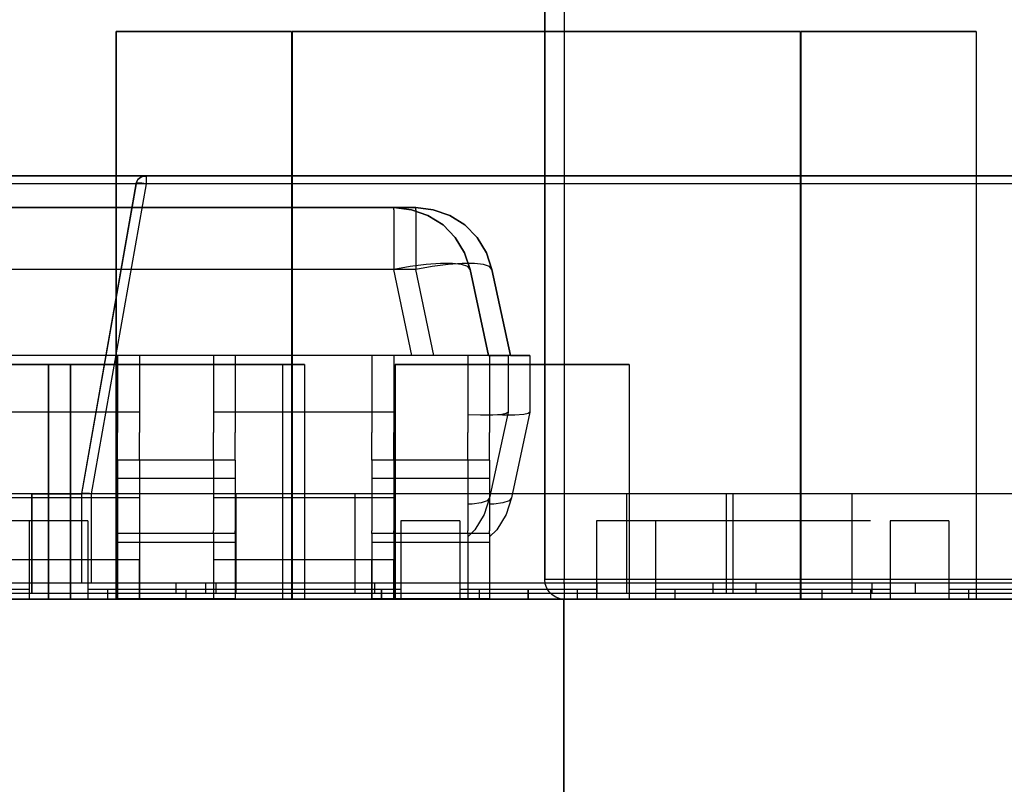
# Model space of a CAD drawing. Header units: inches. Extents: x 0 to 297, y -210 to 0.
# Tile 41 of 82: x 143.387 to 144.645, y -177.177 to -176.2. Entities that reach past the tile are written whole.
import ezdxf

# ---------------------------------------------------------------- set-up
doc = ezdxf.new("R2010")
doc.units = ezdxf.units.IN
doc.header["$MEASUREMENT"] = 0

msp = doc.modelspace()

# ---------------------------------------------------------------- linework, layer by layer
at = {"color": 18, "true_color": 0x000000}
for p, q in [((144.058, -176.9151), (144.058, -176.0651)), ((144.058, -176.0651), (144.058, -176.9151)), ((144.083, -176.0651), (144.083, -176.9151)), ((143.5103, -176.2151), (143.7343, -176.2151)), ((143.5103, -176.9401), (143.5103, -176.2151)), ((143.5103, -176.2151), (143.5103, -176.9401)), ((143.7343, -176.2151), (143.5103, -176.2151)), ((143.7343, -176.2151), (143.7343, -176.9401)), ((143.7343, -176.2151), (143.7343, -176.9401)), ((143.7353, -176.2151), (144.3843, -176.2151)), ((143.7353, -176.9401), (143.7353, -176.2151)), ((143.7353, -176.2151), (143.7353, -176.9401)), ((144.3843, -176.2151), (143.7353, -176.2151)), ((144.3843, -176.2151), (144.3843, -176.9401)), ((144.3843, -176.2151), (144.3843, -176.9401)), ((144.3853, -176.2151), (144.6093, -176.2151)), ((144.3853, -176.9401), (144.3853, -176.2151)), ((144.3853, -176.2151), (144.3853, -176.9401)), ((144.6093, -176.2151), (144.3853, -176.2151)), ((144.6093, -176.2151), (144.6093, -176.9401)), ((144.6093, -176.2151), (144.6093, -176.9401)), ((142.4796, -176.3991), (145.2616, -176.3991)), ((145.2616, -176.3991), (142.4796, -176.3991)), ((143.5362, -176.4091), (143.5367, -176.4066)), ((143.5367, -176.4066), (143.5362, -176.4096)), ((143.5367, -176.4066), (143.5382, -176.4041)), ((143.5382, -176.4041), (143.5367, -176.4066)), ((143.5382, -176.4041), (143.5402, -176.4021)), ((143.5402, -176.4021), (143.5382, -176.4041)), ((143.5402, -176.4021), (143.5427, -176.4006)), ((143.5427, -176.4006), (143.5402, -176.4021)), ((143.5427, -176.4006), (143.5457, -176.3996)), ((143.5457, -176.3996), (143.5427, -176.4006)), ((143.5487, -176.3991), (143.5457, -176.3996)), ((143.5457, -176.3996), (143.5487, -176.3996)), ((143.5487, -176.3996), (143.5487, -176.3991)), ((143.5487, -176.3991), (145.8352, -176.3991)), ((145.8352, -176.3991), (143.5487, -176.3991)), ((143.5487, -176.3996), (143.5487, -176.3991)), ((143.5487, -176.3996), (143.5487, -176.4006)), ((143.5487, -176.4006), (143.5487, -176.4021)), ((143.5487, -176.4021), (143.5487, -176.4041)), ((143.5487, -176.4041), (143.5487, -176.4066)), ((143.5487, -176.4066), (143.5487, -176.4096)), ((145.2616, -176.4096), (142.4796, -176.4096)), ((143.5362, -176.4096), (143.4662, -176.8056)), ((143.4667, -176.8051), (143.5362, -176.4096)), ((143.5487, -176.4096), (143.4787, -176.8056)), ((143.5372, -176.4086), (143.5362, -176.4091)), ((143.5362, -176.4096), (143.5362, -176.4091)), ((143.5362, -176.4091), (143.5362, -176.4096)), ((143.5387, -176.4086), (143.5372, -176.4086)), ((143.5407, -176.4086), (143.5387, -176.4086)), ((143.5432, -176.4086), (143.5407, -176.4086)), ((143.5457, -176.4091), (143.5432, -176.4086)), ((143.5487, -176.4096), (143.5457, -176.4091)), ((145.8352, -176.4096), (143.5487, -176.4096)), ((141.6571, -176.4396), (143.8651, -176.4396)), ((143.8651, -176.4396), (141.6571, -176.4396)), ((141.6851, -176.4396), (143.8931, -176.4396)), ((143.8931, -176.4396), (141.6851, -176.4396)), ((143.8651, -176.4396), (143.8876, -176.4426)), ((143.8876, -176.4426), (143.8651, -176.4396)), ((143.8651, -176.4426), (143.8651, -176.4396)), ((143.8651, -176.4426), (143.8651, -176.4501)), ((143.8876, -176.4426), (143.9086, -176.4501)), ((143.9086, -176.4501), (143.8876, -176.4426)), ((143.8931, -176.4396), (143.9156, -176.4426)), ((143.9156, -176.4426), (143.8931, -176.4396)), ((143.8931, -176.4426), (143.8931, -176.4396)), ((143.8931, -176.4426), (143.8931, -176.4501)), ((143.9156, -176.4426), (143.9366, -176.4501)), ((143.9366, -176.4501), (143.9156, -176.4426)), ((143.8651, -176.4501), (143.8651, -176.4621)), ((143.8931, -176.4501), (143.8931, -176.4621)), ((143.9086, -176.4501), (143.9281, -176.4621)), ((143.9281, -176.4621), (143.9086, -176.4501)), ((143.9366, -176.4501), (143.9561, -176.4621)), ((143.9561, -176.4621), (143.9366, -176.4501)), ((143.8651, -176.4621), (143.8651, -176.4781)), ((143.8931, -176.4621), (143.8931, -176.4781)), ((143.9281, -176.4621), (143.9436, -176.4781)), ((143.9436, -176.4781), (143.9281, -176.4621)), ((143.9561, -176.4621), (143.9716, -176.4781)), ((143.9716, -176.4781), (143.9561, -176.4621)), ((143.8651, -176.4781), (143.8651, -176.4976)), ((143.8931, -176.4781), (143.8931, -176.4976)), ((143.9436, -176.4781), (143.9556, -176.4976)), ((143.9556, -176.4976), (143.9436, -176.4781)), ((143.9716, -176.4781), (143.9836, -176.4976)), ((143.9836, -176.4976), (143.9716, -176.4781)), ((143.8651, -176.4976), (143.8651, -176.5191)), ((143.8931, -176.4976), (143.8931, -176.5191)), ((143.9556, -176.4976), (143.9626, -176.5191)), ((143.9626, -176.5191), (143.9556, -176.4976)), ((143.9836, -176.4976), (143.9906, -176.5191)), ((143.9906, -176.5191), (143.9836, -176.4976)), ((143.8651, -176.5191), (141.6571, -176.5191)), ((143.8931, -176.5191), (141.6851, -176.5191)), ((143.8861, -176.5151), (143.8651, -176.5191)), ((143.8881, -176.6286), (143.8651, -176.5191)), ((143.9066, -176.5126), (143.8861, -176.5151)), ((143.9141, -176.5151), (143.8931, -176.5191)), ((143.9161, -176.6286), (143.8931, -176.5191)), ((143.9246, -176.5111), (143.9066, -176.5126)), ((143.9346, -176.5126), (143.9141, -176.5151)), ((143.9401, -176.5111), (143.9246, -176.5111)), ((143.9526, -176.5111), (143.9346, -176.5126)), ((143.9516, -176.5126), (143.9401, -176.5111)), ((143.9596, -176.5151), (143.9516, -176.5126)), ((143.9681, -176.5111), (143.9526, -176.5111)), ((143.9626, -176.5191), (143.9596, -176.5151)), ((143.9626, -176.5191), (143.9861, -176.6286)), ((143.9861, -176.6286), (143.9626, -176.5191)), ((143.9796, -176.5126), (143.9681, -176.5111)), ((143.9876, -176.5151), (143.9796, -176.5126)), ((143.9906, -176.5191), (143.9876, -176.5151)), ((143.9906, -176.5191), (144.0141, -176.6286)), ((144.0141, -176.6286), (143.9906, -176.5191)), ((143.8371, -176.6286), (141.6846, -176.6286)), ((143.8651, -176.6286), (141.7126, -176.6286)), ((143.6346, -176.6286), (143.5121, -176.6286)), ((143.5121, -176.6286), (143.5121, -176.6331)), ((143.5121, -176.6331), (143.5121, -176.6461)), ((143.6626, -176.6286), (143.5401, -176.6286)), ((143.5401, -176.6286), (143.5401, -176.6331)), ((143.5401, -176.6331), (143.5401, -176.6461)), ((143.6346, -176.6286), (143.6346, -176.6331)), ((143.6346, -176.6331), (143.6346, -176.6461)), ((143.6626, -176.6286), (143.6626, -176.6331)), ((143.6626, -176.6331), (143.6626, -176.6461)), ((143.9596, -176.6286), (143.8371, -176.6286)), ((143.8371, -176.6286), (143.8371, -176.6331)), ((143.8371, -176.6331), (143.8371, -176.6461)), ((143.9876, -176.6286), (143.8651, -176.6286)), ((143.8651, -176.6286), (143.8651, -176.6331)), ((143.8651, -176.6331), (143.8651, -176.6461)), ((143.9736, -176.6286), (143.9596, -176.6286)), ((143.9596, -176.6286), (143.9596, -176.6331)), ((143.9596, -176.6331), (143.9596, -176.6461)), ((143.9891, -176.6286), (143.9736, -176.6286)), ((143.9861, -176.6286), (144.0111, -176.6286)), ((144.0016, -176.6286), (143.9876, -176.6286)), ((143.9876, -176.6286), (143.9876, -176.6331)), ((143.9876, -176.6331), (143.9876, -176.6461)), ((144.0011, -176.6286), (143.9891, -176.6286)), ((144.0086, -176.6286), (144.0011, -176.6286)), ((144.0171, -176.6286), (144.0016, -176.6286)), ((144.0111, -176.6286), (144.0086, -176.6286)), ((144.0111, -176.6286), (144.0111, -176.7011)), ((144.0111, -176.6286), (144.0111, -176.7011)), ((144.0141, -176.6286), (144.0391, -176.6286)), ((144.0291, -176.6286), (144.0171, -176.6286)), ((144.0366, -176.6286), (144.0291, -176.6286)), ((144.0391, -176.6286), (144.0366, -176.6286)), ((144.0391, -176.6286), (144.0391, -176.7011)), ((144.0391, -176.6286), (144.0391, -176.7011)), ((143.1248, -176.6401), (143.4238, -176.6401)), ((143.4238, -176.6401), (143.1248, -176.6401)), ((143.4238, -176.6401), (143.4238, -176.9401)), ((143.4238, -176.6401), (143.4238, -176.9401)), ((143.4241, -176.9401), (143.4241, -176.6401)), ((143.4241, -176.6401), (143.7231, -176.6401)), ((143.4241, -176.6401), (143.4241, -176.9401)), ((143.7231, -176.6401), (143.4241, -176.6401)), ((143.4521, -176.9401), (143.4521, -176.6401)), ((143.4521, -176.6401), (143.7511, -176.6401)), ((143.4521, -176.6401), (143.4521, -176.9401)), ((143.7511, -176.6401), (143.4521, -176.6401)), ((143.5121, -176.6461), (143.5121, -176.6671)), ((143.5401, -176.6461), (143.5401, -176.6671)), ((143.6346, -176.6461), (143.6346, -176.6671)), ((143.6626, -176.6461), (143.6626, -176.6671)), ((143.7231, -176.6401), (143.7231, -176.9401)), ((143.7231, -176.6401), (143.7231, -176.9401)), ((143.7511, -176.6401), (143.7511, -176.9401)), ((143.7511, -176.6401), (143.7511, -176.9401)), ((143.8371, -176.6461), (143.8371, -176.6671)), ((143.8651, -176.6461), (143.8651, -176.6671)), ((143.8668, -176.9401), (143.8668, -176.6401)), ((143.8668, -176.6401), (144.1658, -176.6401)), ((143.8668, -176.6401), (143.8668, -176.9401)), ((144.1658, -176.6401), (143.8668, -176.6401)), ((143.9596, -176.6461), (143.9596, -176.6671)), ((143.9876, -176.6461), (143.9876, -176.6671)), ((144.1658, -176.6401), (144.1658, -176.9401)), ((144.1658, -176.6401), (144.1658, -176.9401)), ((143.5121, -176.6671), (143.5121, -176.6946)), ((143.5401, -176.6671), (143.5401, -176.6946)), ((143.6346, -176.6671), (143.6346, -176.6946)), ((143.6626, -176.6671), (143.6626, -176.6946)), ((143.8371, -176.6671), (143.8371, -176.6946)), ((143.8651, -176.6671), (143.8651, -176.6946)), ((143.9596, -176.6671), (143.9596, -176.6946)), ((143.9876, -176.6671), (143.9876, -176.6946)), ((143.5121, -176.6946), (143.5121, -176.7271)), ((143.5401, -176.6946), (143.5401, -176.7271)), ((143.6346, -176.6946), (143.6346, -176.7271)), ((143.6626, -176.6946), (143.6626, -176.7271)), ((143.8371, -176.6946), (143.8371, -176.7271)), ((143.8651, -176.6946), (143.8651, -176.7271)), ((143.9596, -176.6946), (143.9596, -176.7271)), ((143.9876, -176.6946), (143.9876, -176.7271)), ((143.5121, -176.7011), (143.3096, -176.7011)), ((143.5401, -176.7011), (143.3376, -176.7011)), ((143.8371, -176.7011), (143.6346, -176.7011)), ((143.8651, -176.7011), (143.6626, -176.7011)), ((143.9761, -176.7051), (143.9596, -176.7046)), ((143.9916, -176.7051), (143.9761, -176.7051)), ((144.0111, -176.7011), (143.9876, -176.8106)), ((144.0111, -176.7011), (143.9876, -176.8106)), ((144.0041, -176.7051), (143.9876, -176.7046)), ((144.0031, -176.7041), (143.9916, -176.7051)), ((144.0086, -176.7031), (144.0031, -176.7041)), ((144.0196, -176.7051), (144.0041, -176.7051)), ((144.0111, -176.7011), (144.0086, -176.7031)), ((144.0111, -176.7011), (144.0111, -176.7011)), ((144.0391, -176.7011), (144.0156, -176.8106)), ((144.0391, -176.7011), (144.0156, -176.8106)), ((144.0311, -176.7041), (144.0196, -176.7051)), ((144.0366, -176.7031), (144.0311, -176.7041)), ((144.0391, -176.7011), (144.0366, -176.7031)), ((144.0391, -176.7011), (144.0391, -176.7011)), ((143.5121, -176.7626), (143.5121, -176.7271)), ((143.5401, -176.7626), (143.5401, -176.7271)), ((143.6346, -176.7626), (143.6346, -176.7271)), ((143.6626, -176.7626), (143.6626, -176.7271)), ((143.8371, -176.7626), (143.8371, -176.7271)), ((143.8651, -176.7626), (143.8651, -176.7271)), ((143.9596, -176.7626), (143.9596, -176.7271)), ((143.9876, -176.7626), (143.9876, -176.7271)), ((143.5121, -176.7626), (143.5121, -176.7861)), ((143.6346, -176.7626), (143.5121, -176.7626)), ((143.5401, -176.7626), (143.5401, -176.7861)), ((143.6626, -176.7626), (143.5401, -176.7626)), ((143.6346, -176.7626), (143.6346, -176.7861)), ((143.6626, -176.7626), (143.6626, -176.7861)), ((143.8371, -176.7626), (143.8371, -176.7861)), ((143.9596, -176.7626), (143.8371, -176.7626)), ((143.8651, -176.7626), (143.8651, -176.7861)), ((143.9876, -176.7626), (143.8651, -176.7626)), ((143.9596, -176.7626), (143.9596, -176.7861)), ((143.9876, -176.7626), (143.9876, -176.7861)), ((143.5121, -176.7861), (143.5121, -176.8041)), ((143.6346, -176.7861), (143.5121, -176.7861)), ((143.5401, -176.7861), (143.5401, -176.8041)), ((143.6626, -176.7861), (143.5401, -176.7861)), ((143.6346, -176.7861), (143.6346, -176.8041)), ((143.6626, -176.7861), (143.6626, -176.8041)), ((143.8371, -176.7861), (143.8371, -176.8041)), ((143.9596, -176.7861), (143.8371, -176.7861)), ((143.8651, -176.7861), (143.8651, -176.8041)), ((143.9876, -176.7861), (143.8651, -176.7861)), ((143.9596, -176.7861), (143.9596, -176.8041)), ((143.9876, -176.7861), (143.9876, -176.8041)), ((144.1626, -176.8056), (142.4101, -176.8056)), ((143.4027, -176.9326), (143.4027, -176.8056)), ((143.4027, -176.8056), (143.4662, -176.8056)), ((143.4027, -176.8056), (143.4027, -176.9326)), ((143.4662, -176.8056), (143.4027, -176.8056)), ((143.4662, -176.8056), (143.4667, -176.8051)), ((143.4667, -176.8051), (143.4662, -176.8056)), ((143.4662, -176.8056), (143.4662, -176.8056)), ((143.4662, -176.8056), (143.4662, -176.9196)), ((143.4677, -176.8051), (143.4667, -176.8051)), ((143.4692, -176.8051), (143.4677, -176.8051)), ((143.4712, -176.8051), (143.4692, -176.8051)), ((143.4737, -176.8051), (143.4712, -176.8051)), ((143.4762, -176.8051), (143.4737, -176.8051)), ((143.4787, -176.8056), (143.4762, -176.8051)), ((143.4787, -176.8056), (143.4787, -176.8056)), ((143.6632, -176.8056), (143.4787, -176.8056)), ((143.4787, -176.8056), (143.4787, -176.9196)), ((143.5121, -176.8041), (143.5121, -176.8206)), ((143.5401, -176.8041), (143.5401, -176.8206)), ((143.6346, -176.8041), (143.6346, -176.8206)), ((143.6626, -176.8041), (143.6626, -176.8206)), ((143.8152, -176.8056), (143.6632, -176.8056)), ((143.6632, -176.8056), (143.6632, -176.9326)), ((143.8152, -176.8056), (143.8152, -176.9326)), ((144.2982, -176.8056), (143.8152, -176.8056)), ((143.8371, -176.8041), (143.8371, -176.8206)), ((143.8651, -176.8041), (143.8651, -176.8206)), ((143.9596, -176.8041), (143.9596, -176.8206)), ((143.9876, -176.8041), (143.9876, -176.8206)), ((144.2896, -176.8056), (144.1626, -176.8056)), ((144.1626, -176.8056), (144.1626, -176.9326)), ((144.2896, -176.8056), (144.2896, -176.9326)), ((145.3311, -176.8056), (144.2896, -176.8056)), ((144.4502, -176.8056), (144.2982, -176.8056)), ((144.2982, -176.8056), (144.2982, -176.9326)), ((144.4502, -176.8056), (144.4502, -176.9326)), ((144.9332, -176.8056), (144.4502, -176.8056)), ((143.5121, -176.8106), (143.3096, -176.8106)), ((143.5401, -176.8106), (143.3376, -176.8106)), ((143.5121, -176.8206), (143.5121, -176.8346)), ((143.5401, -176.8206), (143.5401, -176.8346)), ((143.8371, -176.8106), (143.6346, -176.8106)), ((143.6346, -176.8206), (143.6346, -176.8346)), ((143.8651, -176.8106), (143.6626, -176.8106)), ((143.6626, -176.8206), (143.6626, -176.8346)), ((143.8371, -176.8206), (143.8371, -176.8346)), ((143.8651, -176.8206), (143.8651, -176.8346)), ((143.9651, -176.8186), (143.9596, -176.8186)), ((143.9596, -176.8206), (143.9596, -176.8346)), ((143.9766, -176.8171), (143.9651, -176.8186)), ((143.9846, -176.8146), (143.9766, -176.8171)), ((143.9876, -176.8106), (143.9806, -176.8321)), ((143.9876, -176.8106), (143.9806, -176.8321)), ((143.9876, -176.8106), (143.9846, -176.8146)), ((143.9931, -176.8186), (143.9876, -176.8186)), ((143.9876, -176.8206), (143.9876, -176.8346)), ((144.0046, -176.8171), (143.9931, -176.8186)), ((144.0126, -176.8146), (144.0046, -176.8171)), ((144.0156, -176.8106), (144.0086, -176.8321)), ((144.0156, -176.8106), (144.0086, -176.8321)), ((144.0156, -176.8106), (144.0126, -176.8146)), ((143.5121, -176.8346), (143.5121, -176.8456)), ((143.5401, -176.8346), (143.5401, -176.8456)), ((143.6346, -176.8346), (143.6346, -176.8456)), ((143.6626, -176.8346), (143.6626, -176.8456)), ((143.8371, -176.8346), (143.8371, -176.8456)), ((143.8651, -176.8346), (143.8651, -176.8456)), ((143.9596, -176.8346), (143.9596, -176.8456)), ((143.9806, -176.8321), (143.9686, -176.8516)), ((143.9806, -176.8321), (143.9686, -176.8516)), ((143.9876, -176.8346), (143.9876, -176.8456)), ((144.0086, -176.8321), (143.9966, -176.8516)), ((144.0086, -176.8321), (143.9966, -176.8516)), ((143.4743, -176.8401), (142.6493, -176.8401)), ((143.4743, -176.8401), (143.3993, -176.8401)), ((143.3993, -176.8401), (143.3993, -176.9276)), ((143.4743, -176.8401), (143.3993, -176.8401)), ((143.3993, -176.8401), (143.3993, -176.9401)), ((143.4743, -176.8401), (143.4743, -176.9276)), ((143.4743, -176.8401), (143.4743, -176.9401)), ((143.5121, -176.8456), (143.5121, -176.8526)), ((143.5401, -176.8456), (143.5401, -176.8526)), ((143.6346, -176.8456), (143.6346, -176.8526)), ((143.6626, -176.8456), (143.6626, -176.8526)), ((143.8371, -176.8456), (143.8371, -176.8526)), ((143.8651, -176.8456), (143.8651, -176.8526)), ((143.9493, -176.8401), (143.8743, -176.8401)), ((143.8743, -176.8401), (143.8743, -176.9276)), ((143.9493, -176.8401), (143.8743, -176.8401)), ((143.8743, -176.8401), (143.8743, -176.9401)), ((143.9493, -176.8401), (143.9493, -176.9276)), ((143.9493, -176.8401), (143.9493, -176.9401)), ((143.9596, -176.8456), (143.9596, -176.8526)), ((143.9876, -176.8456), (143.9876, -176.8526)), ((144.1993, -176.8401), (144.1243, -176.8401)), ((144.1243, -176.8401), (144.1243, -176.9276)), ((144.1993, -176.8401), (144.1243, -176.8401)), ((144.1243, -176.8401), (144.1243, -176.9401)), ((144.4743, -176.8401), (144.1243, -176.8401)), ((144.1993, -176.8401), (144.1993, -176.9276)), ((144.1993, -176.8401), (144.1993, -176.9401)), ((144.5743, -176.8401), (144.4993, -176.8401)), ((144.4993, -176.8401), (144.4993, -176.9276)), ((144.5243, -176.8401), (144.4993, -176.8401)), ((144.4993, -176.8401), (144.4993, -176.9401)), ((144.5743, -176.8401), (144.4993, -176.8401)), ((144.5743, -176.8401), (144.5743, -176.9276)), ((144.5743, -176.8401), (144.5743, -176.9401)), ((143.5121, -176.8526), (143.5121, -176.8561)), ((143.5121, -176.8561), (143.5121, -176.8676)), ((143.6346, -176.8561), (143.5121, -176.8561)), ((143.5401, -176.8526), (143.5401, -176.8561)), ((143.5401, -176.8561), (143.5401, -176.8676)), ((143.6626, -176.8561), (143.5401, -176.8561)), ((143.6346, -176.8561), (143.6346, -176.8526)), ((143.6346, -176.8561), (143.6346, -176.8676)), ((143.6626, -176.8561), (143.6626, -176.8526)), ((143.6626, -176.8561), (143.6626, -176.8676)), ((143.8371, -176.8561), (143.8371, -176.8526)), ((143.8371, -176.8561), (143.8371, -176.8676)), ((143.9596, -176.8561), (143.8371, -176.8561)), ((143.8651, -176.8561), (143.8651, -176.8526)), ((143.8651, -176.8561), (143.8651, -176.8676)), ((143.9876, -176.8561), (143.8651, -176.8561)), ((143.9686, -176.8516), (143.9596, -176.8606)), ((143.9686, -176.8516), (143.9596, -176.8606)), ((143.9596, -176.8561), (143.9596, -176.8526)), ((143.9596, -176.8561), (143.9596, -176.8676)), ((143.9966, -176.8516), (143.9876, -176.8606)), ((143.9966, -176.8516), (143.9876, -176.8606)), ((143.9876, -176.8561), (143.9876, -176.8526)), ((143.9876, -176.8561), (143.9876, -176.8676)), ((143.6346, -176.8676), (143.5121, -176.8676)), ((143.5121, -176.8676), (143.5121, -176.9396)), ((143.6626, -176.8676), (143.5401, -176.8676)), ((143.5401, -176.8676), (143.5401, -176.9396)), ((143.6346, -176.8676), (143.6346, -176.9396)), ((143.6626, -176.8676), (143.6626, -176.9396)), ((143.9596, -176.8676), (143.8371, -176.8676)), ((143.8371, -176.8676), (143.8371, -176.9396)), ((143.9876, -176.8676), (143.8651, -176.8676)), ((143.8651, -176.8676), (143.8651, -176.9396)), ((143.9596, -176.8606), (143.9596, -176.8676)), ((143.9596, -176.8676), (143.9596, -176.9396)), ((143.9596, -176.8676), (143.9596, -176.9396)), ((143.9876, -176.8606), (143.9876, -176.8676)), ((143.9876, -176.8676), (143.9876, -176.9396)), ((143.9876, -176.8676), (143.9876, -176.9396)), ((143.5121, -176.8896), (143.3096, -176.8896)), ((143.5121, -176.8896), (143.3096, -176.8896)), ((143.5401, -176.8896), (143.3376, -176.8896)), ((143.5401, -176.8896), (143.3376, -176.8896)), ((143.5121, -176.9396), (143.5121, -176.8896)), ((143.5401, -176.9396), (143.5401, -176.8896)), ((143.8371, -176.8896), (143.6346, -176.8896)), ((143.6346, -176.8896), (143.6346, -176.9396)), ((143.8371, -176.8896), (143.6346, -176.8896)), ((143.8651, -176.8896), (143.6626, -176.8896)), ((143.6626, -176.8896), (143.6626, -176.9396)), ((143.8651, -176.8896), (143.6626, -176.8896)), ((143.8371, -176.9396), (143.8371, -176.8896)), ((143.8651, -176.9396), (143.8651, -176.8896)), ((144.1626, -176.9196), (142.4101, -176.9196)), ((143.4667, -176.9196), (143.4662, -176.9196)), ((143.4672, -176.9196), (143.4667, -176.9196)), ((143.4787, -176.9196), (143.4667, -176.9196)), ((143.4687, -176.9196), (143.4672, -176.9196)), ((143.4712, -176.9196), (143.4687, -176.9196)), ((143.4732, -176.9196), (143.4712, -176.9196)), ((143.4762, -176.9196), (143.4732, -176.9196)), ((143.4787, -176.9196), (143.4762, -176.9196)), ((143.6632, -176.9196), (143.4787, -176.9196)), ((143.5867, -176.9196), (143.5867, -176.9326)), ((143.6247, -176.9196), (143.6247, -176.9326)), ((143.6377, -176.9196), (143.6377, -176.9326)), ((144.2982, -176.9196), (143.8152, -176.9196)), ((144.2982, -176.9196), (143.8152, -176.9196)), ((143.8407, -176.9196), (143.8407, -176.9326)), ((144.0585, -176.9206), (144.058, -176.9151)), ((144.0585, -176.9206), (144.058, -176.9151)), ((144.0585, -176.9151), (144.058, -176.9151)), ((144.0605, -176.9151), (144.0585, -176.9151)), ((144.0605, -176.9261), (144.0585, -176.9206)), ((144.0605, -176.9261), (144.0585, -176.9206)), ((144.0635, -176.9151), (144.0605, -176.9151)), ((144.0675, -176.9151), (144.0635, -176.9151)), ((144.072, -176.9151), (144.0675, -176.9151)), ((144.0775, -176.9151), (144.072, -176.9151)), ((144.083, -176.9151), (144.0775, -176.9151)), ((144.083, -176.9206), (144.083, -176.9151)), ((144.833, -176.9151), (144.083, -176.9151)), ((144.083, -176.9206), (144.083, -176.9261)), ((144.1246, -176.9196), (144.1246, -176.9326)), ((144.2727, -176.9196), (144.2727, -176.9326)), ((145.3311, -176.9196), (144.2896, -176.9196)), ((144.3276, -176.9196), (144.3276, -176.9326)), ((144.9332, -176.9196), (144.4502, -176.9196)), ((144.9332, -176.9196), (144.4502, -176.9196)), ((144.4757, -176.9196), (144.4757, -176.9326)), ((145.0391, -176.9196), (144.5311, -176.9196)), ((144.5311, -176.9196), (144.5311, -176.9326)), ((144.5311, -176.9196), (144.5311, -176.9326)), ((144.1246, -176.9326), (142.7021, -176.9326)), ((144.1246, -176.9326), (142.7021, -176.9326)), ((143.3993, -176.9276), (143.2243, -176.9276)), ((143.5867, -176.9326), (143.4027, -176.9326)), ((143.5867, -176.9326), (143.4027, -176.9326)), ((143.8743, -176.9276), (143.4743, -176.9276)), ((143.4993, -176.9276), (143.4993, -176.9401)), ((143.6247, -176.9326), (143.5867, -176.9326)), ((143.6247, -176.9326), (143.5867, -176.9326)), ((143.8493, -176.9276), (143.5993, -176.9276)), ((143.5993, -176.9276), (143.5993, -176.9401)), ((143.5993, -176.9276), (143.5993, -176.9401)), ((143.6377, -176.9326), (143.6247, -176.9326)), ((143.6632, -176.9326), (143.6247, -176.9326)), ((143.6632, -176.9326), (143.6377, -176.9326)), ((143.6632, -176.9326), (143.6377, -176.9326)), ((143.8152, -176.9326), (143.6632, -176.9326)), ((143.8152, -176.9326), (143.6632, -176.9326)), ((143.8407, -176.9326), (143.8152, -176.9326)), ((145.5682, -176.9326), (143.8152, -176.9326)), ((143.8407, -176.9326), (143.8152, -176.9326)), ((144.2727, -176.9326), (143.8407, -176.9326)), ((143.8493, -176.9401), (143.8493, -176.9276)), ((143.8493, -176.9276), (143.8493, -176.9401)), ((144.1243, -176.9276), (143.9493, -176.9276)), ((144.0368, -176.9276), (143.9743, -176.9276)), ((143.9743, -176.9276), (143.9743, -176.9401)), ((143.9743, -176.9276), (143.9743, -176.9401)), ((144.0368, -176.9401), (144.0368, -176.9276)), ((144.0368, -176.9276), (144.0368, -176.9401)), ((144.0635, -176.9306), (144.0605, -176.9261)), ((144.0635, -176.9306), (144.0605, -176.9261)), ((144.0675, -176.9346), (144.0635, -176.9306)), ((144.0675, -176.9346), (144.0635, -176.9306)), ((144.072, -176.9376), (144.0675, -176.9346)), ((144.072, -176.9376), (144.0675, -176.9346)), ((144.083, -176.9261), (144.083, -176.9306)), ((144.083, -176.9306), (144.083, -176.9346)), ((144.083, -176.9346), (144.083, -176.9376)), ((144.0993, -176.9276), (144.0993, -176.9401)), ((144.1626, -176.9326), (144.1246, -176.9326)), ((144.1626, -176.9326), (144.1246, -176.9326)), ((144.2896, -176.9326), (144.1626, -176.9326)), ((144.2896, -176.9326), (144.1626, -176.9326)), ((144.4993, -176.9276), (144.1993, -176.9276)), ((144.2243, -176.9276), (144.2243, -176.9401)), ((144.2982, -176.9326), (144.2727, -176.9326)), ((144.2982, -176.9326), (144.2727, -176.9326)), ((144.3276, -176.9326), (144.2896, -176.9326)), ((144.3276, -176.9326), (144.2896, -176.9326)), ((144.4502, -176.9326), (144.2982, -176.9326)), ((144.4502, -176.9326), (144.2982, -176.9326)), ((144.5311, -176.9326), (144.3276, -176.9326)), ((144.5311, -176.9326), (144.3276, -176.9326)), ((144.4118, -176.9276), (144.4118, -176.9401)), ((144.4757, -176.9326), (144.4502, -176.9326)), ((144.4757, -176.9326), (144.4502, -176.9326)), ((144.4743, -176.9276), (144.4743, -176.9401)), ((144.9077, -176.9326), (144.4757, -176.9326)), ((144.6743, -176.9276), (144.5743, -176.9276)), ((144.5993, -176.9276), (144.5993, -176.9401)), ((82.2458, -176.9401), (183.8458, -176.9401)), ((145.6772, -176.9401), (140.5972, -176.9401)), ((145.6772, -176.9401), (140.5972, -176.9401)), ((144.0822, -176.9401), (142.1922, -176.9401)), ((144.0822, -176.9401), (142.1922, -176.9401)), ((143.4993, -176.9401), (142.6493, -176.9401)), ((143.4238, -176.9401), (143.1248, -176.9401)), ((143.4238, -176.9401), (143.1248, -176.9401)), ((143.3993, -176.9401), (143.3743, -176.9401)), ((143.3993, -176.9401), (143.3743, -176.9401)), ((143.4743, -176.9401), (143.3993, -176.9401)), ((143.4743, -176.9401), (143.3993, -176.9401)), ((143.7231, -176.9401), (143.4241, -176.9401)), ((143.7231, -176.9401), (143.4241, -176.9401)), ((143.7511, -176.9401), (143.4521, -176.9401)), ((143.7511, -176.9401), (143.4521, -176.9401)), ((143.4993, -176.9401), (143.4743, -176.9401)), ((143.4993, -176.9401), (143.4743, -176.9401)), ((143.5993, -176.9401), (143.4993, -176.9401)), ((143.5993, -176.9401), (143.4993, -176.9401)), ((143.7343, -176.9401), (143.5103, -176.9401)), ((143.7343, -176.9401), (143.5103, -176.9401)), ((143.6346, -176.9396), (143.5121, -176.9396)), ((143.6346, -176.9396), (143.5121, -176.9396)), ((143.6626, -176.9396), (143.5401, -176.9396)), ((143.6626, -176.9396), (143.5401, -176.9396)), ((144.3843, -176.9401), (143.7353, -176.9401)), ((144.3843, -176.9401), (143.7353, -176.9401)), ((143.9596, -176.9396), (143.8371, -176.9396)), ((143.9596, -176.9396), (143.8371, -176.9396)), ((143.8743, -176.9401), (143.8493, -176.9401)), ((143.8743, -176.9401), (143.8493, -176.9401)), ((143.9876, -176.9396), (143.8651, -176.9396)), ((143.9876, -176.9396), (143.8651, -176.9396)), ((144.1658, -176.9401), (143.8668, -176.9401)), ((144.1658, -176.9401), (143.8668, -176.9401)), ((143.9493, -176.9401), (143.8743, -176.9401)), ((143.9493, -176.9401), (143.8743, -176.9401)), ((143.9743, -176.9401), (143.9493, -176.9401)), ((143.9743, -176.9401), (143.9493, -176.9401)), ((144.0993, -176.9401), (144.0368, -176.9401)), ((144.0373, -176.9401), (144.0368, -176.9401)), ((144.0418, -176.9401), (144.0373, -176.9401)), ((144.0503, -176.9401), (144.0418, -176.9401)), ((144.0623, -176.9401), (144.0503, -176.9401)), ((144.0768, -176.9401), (144.0623, -176.9401)), ((144.0775, -176.9396), (144.072, -176.9376)), ((144.0775, -176.9396), (144.072, -176.9376)), ((144.0938, -176.9401), (144.0768, -176.9401)), ((144.083, -176.9401), (144.0775, -176.9396)), ((144.083, -176.9401), (144.0775, -176.9396)), ((144.0822, -177.1901), (144.0822, -176.9401)), ((144.0822, -176.9401), (144.0822, -177.0651)), ((144.0822, -177.1901), (144.0822, -176.9401)), ((144.0822, -176.9401), (144.0822, -177.0651)), ((144.083, -176.9376), (144.083, -176.9396)), ((144.083, -176.9396), (144.083, -176.9401)), ((144.833, -176.9401), (144.083, -176.9401)), ((144.833, -176.9401), (144.083, -176.9401)), ((144.0993, -176.9401), (144.0938, -176.9401)), ((144.1243, -176.9401), (144.0993, -176.9401)), ((144.1243, -176.9401), (144.0993, -176.9401)), ((144.1993, -176.9401), (144.1243, -176.9401)), ((144.1993, -176.9401), (144.1243, -176.9401)), ((144.4743, -176.9401), (144.1243, -176.9401)), ((144.2243, -176.9401), (144.1993, -176.9401)), ((144.2243, -176.9401), (144.1993, -176.9401)), ((144.4118, -176.9401), (144.2243, -176.9401)), ((144.6093, -176.9401), (144.3853, -176.9401)), ((144.6093, -176.9401), (144.3853, -176.9401)), ((144.4743, -176.9401), (144.4118, -176.9401)), ((144.4123, -176.9401), (144.4118, -176.9401)), ((144.4158, -176.9401), (144.4123, -176.9401)), ((144.4228, -176.9401), (144.4158, -176.9401)), ((144.4328, -176.9401), (144.4228, -176.9401)), ((144.4453, -176.9401), (144.4328, -176.9401)), ((144.4593, -176.9401), (144.4453, -176.9401)), ((144.4743, -176.9401), (144.4593, -176.9401)), ((144.4993, -176.9401), (144.4743, -176.9401)), ((144.4993, -176.9401), (144.4743, -176.9401)), ((144.5743, -176.9401), (144.4993, -176.9401)), ((144.5993, -176.9401), (144.4993, -176.9401)), ((144.5743, -176.9401), (144.4993, -176.9401)), ((144.5993, -176.9401), (144.5743, -176.9401)), ((144.5993, -176.9401), (144.5743, -176.9401)), ((144.6618, -176.9401), (144.5993, -176.9401)), ((144.6618, -176.9401), (144.5993, -176.9401)), ((144.0822, -177.0651), (144.0822, -177.1901)), ((144.0822, -177.0651), (144.0822, -177.1901))]:
    msp.add_line(p, q, dxfattribs=at)

doc.saveas('drawing.dxf')
